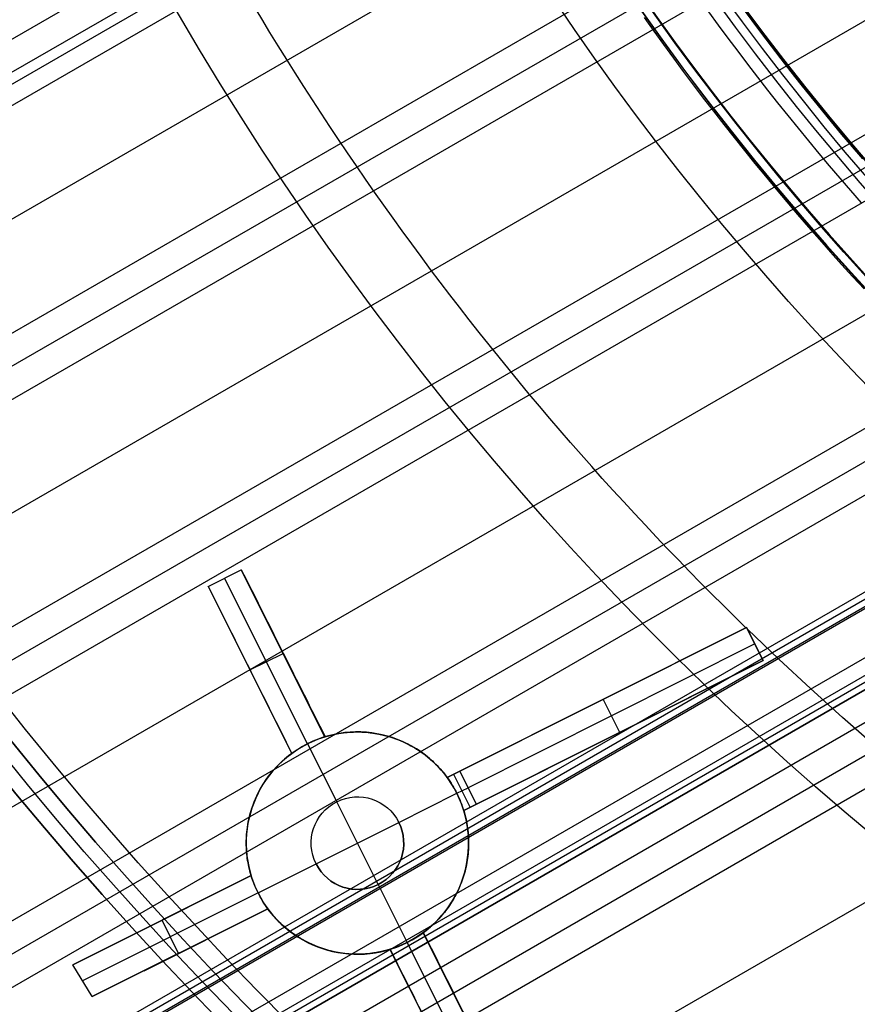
# Model space of a CAD drawing. Extents: x 19499 to 20475, y -6718 to -5871.
# Tile 6 of 60: x 19910 to 19933, y -6470 to -6444. Entities that reach past the tile are written whole.
import ezdxf

# ---------------------------------------------------------------- set-up
doc = ezdxf.new("R2010")
doc.units = 0
doc.layers.get('0').update_dxf_attribs({"linetype": 'CONTINUOUS'})
doc.layers.add('BLANCO_METALICO', color=7, linetype='CONTINUOUS')
doc.layers.add('COLOR', color=7, linetype='CONTINUOUS')

msp = doc.modelspace()

# ---------------------------------------------------------------- linework, layer by layer
for p, q in [((19940.05, -6431.907, 63.858), (19529.458, -6668.963, 63.858)), ((19530.787, -6671.266, 63.488), (19941.589, -6434.09, 63.488)), ((19942.068, -6434.71, 63.065), (19531.176, -6671.939, 63.065)), ((19527.351, -6665.315, 65.074), (19926.14, -6435.074, 65.074)), ((19531.564, -6672.611, 62.642), (19942.558, -6435.324, 62.642)), ((19926.453, -6435.79, 64.651), (19527.74, -6665.987, 64.651)), ((19527.877, -6666.226, 66.397), (19926.587, -6436.031, 66.397)), ((19528.128, -6666.66, 64.228), (19927.017, -6436.361, 64.228)), ((19944.282, -6437.399, 62.271), (19532.894, -6674.914, 62.271)), ((19534.223, -6677.218, 61.901), (19946.124, -6439.407, 61.901)), ((19946.701, -6439.971, 61.478), (19534.612, -6677.89, 61.478)), ((19535, -6678.563, 61.055), (19947.29, -6440.527, 61.055)), ((19949.332, -6442.419, 60.685), (19536.33, -6680.866, 60.685)), ((19537.659, -6683.169, 60.314), (19951.504, -6444.236, 60.314)), ((19952.189, -6444.737, 59.892), (19538.048, -6683.842, 59.892)), ((19538.436, -6684.514, 59.469), (19952.889, -6445.23, 59.469)), ((19954.754, -6446.771, 60.998), (19539.57, -6686.478, 60.998)), ((19539.654, -6686.624, 61.728), (19954.839, -6446.917, 61.728)), ((19955.291, -6446.914, 59.098), (19539.766, -6686.817, 59.098)), ((19539.739, -6686.77, 62.459), (19954.923, -6447.063, 62.459)), ((19539.739, -6686.77, 62.459), (19954.923, -6447.063, 62.459)), ((19540.338, -6687.809, 63.209), (19955.945, -6447.858, 63.209)), ((19540.544, -6688.165, 60.548), (19956.595, -6447.958, 60.548)), ((19956.679, -6448.105, 61.279), (19540.629, -6688.312, 61.279)), ((19956.764, -6448.251, 62.009), (19540.713, -6688.458, 62.009)), ((19540.713, -6688.458, 62.009), (19956.764, -6448.251, 62.009)), ((19541.096, -6689.12, 58.728), (19957.846, -6448.509, 58.728)), ((19958.66, -6448.936, 58.305), (19541.484, -6689.793, 58.305)), ((19541.872, -6690.466, 57.882), (19959.491, -6449.353, 57.882)), ((19962.33, -6450.785, 57.512), (19543.202, -6692.769, 57.512))]:
    msp.add_line(p, q)
at = {"extrusion": (0.112476, -0.194813, 0.97437)}
for points in [[(14072.736, -15186.41), (14072.226, -15186.101), (14071.717, -15185.787), (14071.211, -15185.469), (14070.706, -15185.146), (14070.204, -15184.818), (14069.704, -15184.486), (14069.207, -15184.149), (14068.711, -15183.808), (14068.219, -15183.462), (14067.728, -15183.111), (14067.24, -15182.756), (14066.755, -15182.397), (14066.273, -15182.033), (14065.793, -15181.665), (14065.316, -15181.292), (14064.841, -15180.915), (14064.37, -15180.534), (14063.902, -15180.149), (14063.436, -15179.759), (14062.974, -15179.365), (14062.514, -15178.967), (14062.058, -15178.565), (14061.605, -15178.158), (14061.155, -15177.748), (14060.709, -15177.334), (14060.266, -15176.916), (14059.826, -15176.493), (14059.39, -15176.067), (14058.957, -15175.637), (14058.528, -15175.204), (14058.103, -15174.766), (14057.681, -15174.325), (14057.263, -15173.881), (14056.848, -15173.432), (14056.437, -15172.981), (14056.03, -15172.525), (14055.627, -15172.067), (14055.228, -15171.604), (14054.833, -15171.139), (14054.442, -15170.67), (14054.055, -15170.198), (14053.671, -15169.723), (14053.292, -15169.245), (14052.917, -15168.764), (14052.547, -15168.279), (14052.18, -15167.792), (14051.818, -15167.302), (14051.46, -15166.809), (14051.106, -15166.313), (14050.756, -15165.815), (14050.411, -15165.314), (14050.071, -15164.81), (14049.734, -15164.304), (14049.402, -15163.795), (14049.075, -15163.284), (14048.752, -15162.771), (14048.433, -15162.255), (14048.119, -15161.737), (14047.81, -15161.217), (14047.505, -15160.695), (14047.205, -15160.17), (14046.909, -15159.644), (14046.618, -15159.116), (14046.332, -15158.586), (14046.05, -15158.054), (14045.773, -15157.52), (14045.5, -15156.985), (14045.232, -15156.448), (14044.969, -15155.909), (14044.711, -15155.37), (14044.457, -15154.828), (14044.208, -15154.286), (14043.964, -15153.742), (14043.724, -15153.196), (14043.489, -15152.65), (14043.259, -15152.102), (14043.034, -15151.554), (14042.813, -15151.004), (14042.597, -15150.454), (14042.386, -15149.903), (14042.18, -15149.351), (14041.978, -15148.798), (14041.781, -15148.244), (14041.589, -15147.69), (14041.401, -15147.135), (14041.218, -15146.58), (14041.04, -15146.025), (14040.867, -15145.469), (14040.698, -15144.912), (14040.533, -15144.356), (14040.374, -15143.799), (14040.219, -15143.242), (14040.069, -15142.685), (14039.923, -15142.128), (14039.782, -15141.571), (14039.646, -15141.014), (14039.514, -15140.457), (14039.387, -15139.9), (14039.264, -15139.344), (14039.146, -15138.788), (14039.032, -15138.232), (14038.922, -15137.677), (14038.818, -15137.122), (14038.717, -15136.568), (14038.621, -15136.014), (14038.53, -15135.461), (14038.442, -15134.908), (14038.359, -15134.357), (14038.281, -15133.806), (14038.207, -15133.255), (14038.137, -15132.706), (14038.071, -15132.157), (14038.009, -15131.61), (14037.952, -15131.063), (14037.899, -15130.518), (14037.85, -15129.973), (14037.805, -15129.43), (14037.764, -15128.888), (14037.727, -15128.347), (14037.694, -15127.807), (14037.665, -15127.269), (14037.64, -15126.732), (14037.619, -15126.196), (14037.602, -15125.661), (14037.589, -15125.129), (14037.58, -15124.597), (14037.574, -15124.067), (14037.572, -15123.539)], [(14037.572, -15124.818), (14037.574, -15125.329), (14037.579, -15125.842), (14037.588, -15126.357), (14037.6, -15126.873), (14037.616, -15127.39), (14037.636, -15127.909), (14037.659, -15128.429), (14037.686, -15128.95), (14037.717, -15129.472), (14037.752, -15129.996), (14037.79, -15130.52), (14037.832, -15131.046), (14037.878, -15131.573), (14037.928, -15132.101), (14037.982, -15132.629), (14038.039, -15133.159), (14038.101, -15133.69), (14038.166, -15134.221), (14038.236, -15134.754), (14038.309, -15135.287), (14038.387, -15135.821), (14038.468, -15136.356), (14038.554, -15136.891), (14038.644, -15137.427), (14038.738, -15137.963), (14038.836, -15138.5), (14038.938, -15139.037), (14039.045, -15139.575), (14039.155, -15140.113), (14039.27, -15140.652), (14039.389, -15141.191), (14039.512, -15141.73), (14039.64, -15142.269), (14039.772, -15142.808), (14039.908, -15143.348), (14040.049, -15143.887), (14040.193, -15144.426), (14040.342, -15144.966), (14040.496, -15145.505), (14040.654, -15146.044), (14040.816, -15146.583), (14040.983, -15147.121), (14041.154, -15147.66), (14041.329, -15148.197), (14041.509, -15148.735), (14041.693, -15149.272), (14041.882, -15149.808), (14042.075, -15150.344), (14042.272, -15150.879), (14042.474, -15151.413), (14042.681, -15151.946), (14042.891, -15152.479), (14043.107, -15153.011), (14043.326, -15153.542), (14043.55, -15154.072), (14043.779, -15154.601), (14044.012, -15155.128), (14044.249, -15155.655), (14044.491, -15156.18), (14044.737, -15156.704), (14044.988, -15157.227), (14045.243, -15157.748), (14045.503, -15158.268), (14045.766, -15158.787), (14046.035, -15159.304), (14046.307, -15159.819), (14046.584, -15160.332), (14046.865, -15160.844), (14047.151, -15161.354), (14047.441, -15161.862), (14047.735, -15162.368), (14048.034, -15162.873), (14048.336, -15163.375), (14048.643, -15163.875), (14048.955, -15164.373), (14049.27, -15164.869), (14049.59, -15165.363), (14049.913, -15165.854), (14050.241, -15166.343), (14050.573, -15166.829), (14050.91, -15167.313), (14051.25, -15167.795), (14051.594, -15168.274), (14051.942, -15168.75), (14052.295, -15169.224), (14052.651, -15169.695), (14053.011, -15170.163), (14053.375, -15170.629), (14053.743, -15171.091), (14054.114, -15171.551), (14054.49, -15172.007), (14054.869, -15172.461), (14055.252, -15172.911), (14055.639, -15173.359), (14056.029, -15173.803), (14056.423, -15174.244), (14056.821, -15174.682), (14057.222, -15175.116), (14057.627, -15175.547), (14058.035, -15175.975), (14058.446, -15176.399), (14058.861, -15176.82), (14059.279, -15177.237), (14059.701, -15177.65), (14060.125, -15178.06), (14060.553, -15178.467), (14060.984, -15178.869), (14061.419, -15179.268), (14061.856, -15179.663), (14062.296, -15180.055), (14062.74, -15180.442), (14063.186, -15180.826), (14063.635, -15181.205), (14064.087, -15181.581), (14064.542, -15181.953), (14064.999, -15182.32), (14065.459, -15182.684), (14065.922, -15183.044), (14066.387, -15183.399), (14066.855, -15183.751), (14067.326, -15184.098), (14067.799, -15184.441), (14068.274, -15184.78), (14068.751, -15185.114), (14069.231, -15185.445), (14069.713, -15185.771), (14070.197, -15186.092), (14070.683, -15186.41)], [(14035.272, -15123.539), (14035.274, -15124.058), (14035.279, -15124.579), (14035.288, -15125.101), (14035.3, -15125.624), (14035.316, -15126.149), (14035.336, -15126.675), (14035.359, -15127.203), (14035.386, -15127.732), (14035.417, -15128.262), (14035.451, -15128.793), (14035.489, -15129.325), (14035.531, -15129.858), (14035.577, -15130.393), (14035.627, -15130.928), (14035.68, -15131.465), (14035.738, -15132.002), (14035.799, -15132.54), (14035.864, -15133.08), (14035.934, -15133.62), (14036.007, -15134.161), (14036.084, -15134.702), (14036.166, -15135.244), (14036.251, -15135.787), (14036.34, -15136.331), (14036.434, -15136.875), (14036.532, -15137.42), (14036.634, -15137.965), (14036.74, -15138.511), (14036.85, -15139.057), (14036.964, -15139.603), (14037.083, -15140.15), (14037.206, -15140.697), (14037.333, -15141.244), (14037.464, -15141.791), (14037.6, -15142.338), (14037.74, -15142.886), (14037.884, -15143.433), (14038.032, -15143.981), (14038.185, -15144.528), (14038.343, -15145.075), (14038.504, -15145.622), (14038.67, -15146.169), (14038.84, -15146.716), (14039.015, -15147.262), (14039.194, -15147.807), (14039.378, -15148.353), (14039.566, -15148.897), (14039.758, -15149.441), (14039.955, -15149.985), (14040.156, -15150.528), (14040.361, -15151.07), (14040.571, -15151.612), (14040.786, -15152.152), (14041.005, -15152.692), (14041.228, -15153.23), (14041.456, -15153.768), (14041.688, -15154.305), (14041.924, -15154.84), (14042.165, -15155.375), (14042.411, -15155.908), (14042.661, -15156.44), (14042.915, -15156.971), (14043.173, -15157.5), (14043.436, -15158.027), (14043.704, -15158.554), (14043.975, -15159.078), (14044.251, -15159.601), (14044.532, -15160.123), (14044.817, -15160.643), (14045.106, -15161.16), (14045.399, -15161.677), (14045.697, -15162.191), (14045.999, -15162.703), (14046.305, -15163.213), (14046.615, -15163.721), (14046.93, -15164.227), (14047.249, -15164.731), (14047.572, -15165.233), (14047.899, -15165.732), (14048.23, -15166.229), (14048.566, -15166.724), (14048.905, -15167.216), (14049.249, -15167.706), (14049.597, -15168.193), (14049.948, -15168.678), (14050.304, -15169.16), (14050.664, -15169.639), (14051.027, -15170.116), (14051.395, -15170.59), (14051.766, -15171.061), (14052.141, -15171.529), (14052.52, -15171.994), (14052.903, -15172.456), (14053.289, -15172.915), (14053.679, -15173.371), (14054.073, -15173.824), (14054.471, -15174.273), (14054.872, -15174.72), (14055.277, -15175.163), (14055.685, -15175.603), (14056.096, -15176.039), (14056.511, -15176.472), (14056.93, -15176.902), (14057.352, -15177.328), (14057.777, -15177.75), (14058.206, -15178.169), (14058.637, -15178.585), (14059.072, -15178.996), (14059.51, -15179.404), (14059.951, -15179.809), (14060.396, -15180.209), (14060.843, -15180.606), (14061.293, -15180.999), (14061.746, -15181.388), (14062.202, -15181.773), (14062.661, -15182.154), (14063.122, -15182.531), (14063.587, -15182.904), (14064.054, -15183.274), (14064.523, -15183.639), (14064.995, -15184), (14065.47, -15184.357), (14065.947, -15184.709), (14066.427, -15185.058), (14066.909, -15185.402), (14067.393, -15185.742), (14067.88, -15186.078), (14068.368, -15186.41)], [(14066.529, -15186.41), (14066.063, -15186.073), (14065.599, -15185.731), (14065.138, -15185.386), (14064.679, -15185.037), (14064.222, -15184.684), (14063.768, -15184.327), (14063.316, -15183.967), (14062.867, -15183.602), (14062.421, -15183.234), (14061.977, -15182.863), (14061.536, -15182.487), (14061.097, -15182.108), (14060.662, -15181.725), (14060.229, -15181.339), (14059.799, -15180.949), (14059.372, -15180.555), (14058.948, -15180.158), (14058.526, -15179.758), (14058.108, -15179.354), (14057.693, -15178.946), (14057.281, -15178.536), (14056.872, -15178.122), (14056.467, -15177.704), (14056.064, -15177.284), (14055.665, -15176.86), (14055.269, -15176.433), (14054.876, -15176.003), (14054.487, -15175.57), (14054.101, -15175.134), (14053.718, -15174.695), (14053.339, -15174.253), (14052.964, -15173.808), (14052.592, -15173.36), (14052.223, -15172.909), (14051.858, -15172.456), (14051.497, -15171.999), (14051.139, -15171.54), (14050.785, -15171.079), (14050.435, -15170.615), (14050.088, -15170.148), (14049.746, -15169.679), (14049.406, -15169.207), (14049.071, -15168.733), (14048.74, -15168.256), (14048.412, -15167.777), (14048.088, -15167.296), (14047.768, -15166.813), (14047.452, -15166.328), (14047.14, -15165.84), (14046.832, -15165.35), (14046.528, -15164.859), (14046.228, -15164.365), (14045.932, -15163.869), (14045.64, -15163.372), (14045.352, -15162.873), (14045.067, -15162.372), (14044.787, -15161.869), (14044.511, -15161.364), (14044.24, -15160.858), (14043.972, -15160.351), (14043.708, -15159.841), (14043.449, -15159.331), (14043.193, -15158.819), (14042.942, -15158.305), (14042.695, -15157.791), (14042.452, -15157.275), (14042.213, -15156.758), (14041.978, -15156.239), (14041.747, -15155.72), (14041.521, -15155.199), (14041.299, -15154.678), (14041.081, -15154.155), (14040.867, -15153.632), (14040.657, -15153.108), (14040.451, -15152.583), (14040.25, -15152.057), (14040.053, -15151.53), (14039.86, -15151.003), (14039.671, -15150.475), (14039.486, -15149.947), (14039.305, -15149.418), (14039.129, -15148.889), (14038.957, -15148.359), (14038.788, -15147.829), (14038.624, -15147.299), (14038.464, -15146.768), (14038.309, -15146.237), (14038.157, -15145.706), (14038.009, -15145.175), (14037.866, -15144.644), (14037.726, -15144.113), (14037.591, -15143.581), (14037.459, -15143.05), (14037.332, -15142.519), (14037.208, -15141.988), (14037.089, -15141.457), (14036.974, -15140.927), (14036.862, -15140.397), (14036.755, -15139.867), (14036.651, -15139.337), (14036.552, -15138.808), (14036.456, -15138.279), (14036.364, -15137.751), (14036.276, -15137.224), (14036.192, -15136.697), (14036.112, -15136.17), (14036.036, -15135.644), (14035.963, -15135.119), (14035.894, -15134.595), (14035.829, -15134.071), (14035.768, -15133.548), (14035.71, -15133.026), (14035.656, -15132.505), (14035.606, -15131.985), (14035.559, -15131.466), (14035.516, -15130.948), (14035.477, -15130.43), (14035.441, -15129.914), (14035.408, -15129.399), (14035.379, -15128.885), (14035.354, -15128.372), (14035.332, -15127.861), (14035.314, -15127.35), (14035.299, -15126.841), (14035.287, -15126.333), (14035.279, -15125.827), (14035.274, -15125.322), (14035.272, -15124.818)]]:
    msp.add_lwpolyline(points, dxfattribs=at)
for points in [[(19928.89, -6443.61), (19929.149, -6443.966), (19929.411, -6444.321), (19929.675, -6444.673), (19929.941, -6445.024), (19930.209, -6445.373), (19930.479, -6445.721), (19930.752, -6446.066), (19931.027, -6446.41), (19931.304, -6446.752), (19931.583, -6447.093), (19931.864, -6447.431), (19932.148, -6447.768), (19932.433, -6448.103), (19932.721, -6448.436), (19933.011, -6448.767)], [(19929.797, -6443.49), (19930.055, -6443.84), (19930.316, -6444.189), (19930.579, -6444.536), (19930.844, -6444.881), (19931.112, -6445.225), (19931.381, -6445.567), (19931.653, -6445.907), (19931.927, -6446.245), (19932.203, -6446.582), (19932.481, -6446.916), (19932.762, -6447.249), (19933.044, -6447.58)], [(19927.154, -6443.759), (19927.414, -6444.127), (19927.676, -6444.492), (19927.94, -6444.855), (19928.207, -6445.217), (19928.477, -6445.577), (19928.748, -6445.936), (19929.022, -6446.292), (19929.298, -6446.647), (19929.577, -6447), (19929.857, -6447.351), (19930.14, -6447.7), (19930.425, -6448.047), (19930.712, -6448.393), (19931.001, -6448.737), (19931.293, -6449.079), (19931.587, -6449.419), (19931.883, -6449.757), (19932.18, -6450.093), (19932.48, -6450.427), (19932.783, -6450.76), (19933.087, -6451.09)]]:
    msp.add_lwpolyline(points)
for centre, radius, start, end in [((19986.976, -6401.428, 89.375), 73.242, 210, 30), ((19986.976, -6401.428, 88.63), 71.445, 210, 30), ((19986.976, -6401.428, 89.056), 71.211, 210, 30), ((19986.976, -6401.428, 68.687), 73.242, 211.17134, 311.5923), ((19986.976, -6401.428, 67.937), 70.942, 213.83678, 313.72661)]:
    msp.add_arc(centre, radius, start, end)
at = {"extrusion": (0, 0, -1)}
for centre in [(-19986.976, -6401.428, -89.375), (-19986.976, -6401.428, -46.5)]:
    msp.add_arc(centre, 70.942, 150, 330, dxfattribs=at)
at = {"extrusion": (0.112476, -0.194813, 0.97437)}
msp.add_arc((14108.51, -15123.87, 3558.861), 56, 154.6726, 205.4264, dxfattribs=at)
at = {"extrusion": (-0.112476, 0.194813, -0.97437)}
msp.add_arc((-14108.516, -15123.865, -3559.773), 56, 334.5736, 25.3274, dxfattribs=at)
at = {"layer": 'BLANCO_METALICO', "extrusion": (0, 0, -1)}
for centre, radius in [((-19986.975, -6401.428, -171.647), 99.5), ((-19986.975, -6401.428, -170.839), 99.5), ((-19986.975, -6401.428, -169.281), 99.5), ((-19986.975, -6401.428, -171.647), 99.1), ((-19986.975, -6401.428, -170.031), 98.7), ((-19986.975, -6401.428, -168.531), 98.7), ((-19986.975, -6401.428, -167.231), 98.2), ((-19986.975, -6401.428, -168.031), 98.2)]:
    msp.add_arc(centre, radius, 180, 0, dxfattribs=at)
at = {"layer": 'BLANCO_METALICO'}
for centre, radius, end in [((19986.975, -6401.428, 170.031), 99.5, 0), ((19986.975, -6401.428, 168.531), 99.5, 360), ((19986.975, -6401.428, 171.647), 98.7, 0), ((19986.975, -6401.428, 170.839), 98.7, 360)]:
    msp.add_arc(centre, radius, 180, end, dxfattribs=at)
at = {"layer": 'COLOR'}
for p, q in [((19915.381, -6459.121, 13.049), (19916.275, -6458.673, 13.465)), ((19915.381, -6459.121, 10.7), (19916.275, -6458.673, 10.7)), ((19915.381, -6459.121, 12.082), (19916.275, -6458.673, 12.082)), ((19916.275, -6458.673, 10.7), (19916.275, -6458.673, 13.465)), ((19918.534, -6463.181, 5.658), (19916.275, -6458.673, 10.7)), ((19915.381, -6459.121, 13.049), (19915.381, -6459.121, 10.7)), ((19915.381, -6459.121, 10.7), (19917.64, -6463.629, 5.658)), ((19918.068, -6463.367, 5.7), (19915.828, -6458.897, 10.7)), ((19915.828, -6458.897, 10.7), (19915.828, -6458.897, 13.257)), ((19918.534, -6463.181, 9.561), (19916.785, -6459.691, 9.561)), ((19915.984, -6460.325, 9.353), (19917.64, -6463.629, 9.353)), ((19921.833, -6464.277, 13.658), (19929.917, -6460.226, 17.317)), ((19929.917, -6460.226, 15.7), (19922.174, -6464.106, 0.7)), ((19929.917, -6460.226, 17.317), (19930.365, -6461.12, 17.174)), ((19929.917, -6460.226, 15.7), (19929.917, -6460.226, 17.317)), ((19930.365, -6461.12, 15.7), (19929.917, -6460.226, 15.7)), ((19930.365, -6461.12, 16.509), (19929.917, -6460.226, 16.509)), ((19930.141, -6460.673, 15.7), (19922.398, -6464.553, 0.7)), ((19930.141, -6460.673, 17.246), (19930.141, -6460.673, 15.7)), ((19916.511, -6461.375, 8.179), (19917.405, -6460.927, 8.179)), ((19917.405, -6460.927, 8.179), (19917.405, -6460.927, 13.221)), ((19930.365, -6461.12, 17.174), (19922.281, -6465.171, 13.528)), ((19922.622, -6465, 0.7), (19930.365, -6461.12, 15.7)), ((19930.365, -6461.12, 15.7), (19930.365, -6461.12, 17.174)), ((19916.511, -6461.375, 8.179), (19916.511, -6461.375, 12.807)), ((19921.833, -6464.277, 9.009), (19926.463, -6461.956, 9.009)), ((19925.875, -6462.251, 7.869), (19925.875, -6462.251, 15.492)), ((19926.493, -6463.06, 8.2), (19926.045, -6462.166, 8.2)), ((19922.281, -6465.171, 8.937), (19926.874, -6462.869, 8.937)), ((19918.068, -6463.367, 5.7), (19918.068, -6463.367, -7.3)), ((19918.068, -6463.367, -7.3), (19918.852, -6464.932, -7.3)), ((19918.534, -6463.181, 5.658), (19918.534, -6463.181, 12.948)), ((19926.323, -6463.145, 15.357), (19926.323, -6463.145, 7.869)), ((19917.64, -6463.629, 12.537), (19917.64, -6463.629, 5.658)), ((19922.174, -6464.106, 0.7), (19921.833, -6464.277, 0.7)), ((19922.004, -6464.191, 0.7), (19922.452, -6465.085, 0.7)), ((19922.622, -6465, 0.7), (19922.174, -6464.106, 0.7)), ((19921.833, -6464.277, 13.658), (19921.833, -6464.277, 0.7)), ((19920.53, -6465.489, -7.3), (19922.094, -6464.705, -7.3)), ((19922.094, -6464.705, 0.7), (19922.398, -6464.553, 0.7)), ((19922.094, -6464.705, 0.7), (19922.094, -6464.705, -7.3)), ((19918.852, -6464.932, -1.3), (19918.852, -6464.932, -7.3)), ((19919.972, -6467.167, -1.3), (19918.852, -6464.932, -1.3)), ((19922.281, -6465.171, 0.7), (19922.622, -6465, 0.7)), ((19922.281, -6465.171, 0.7), (19922.281, -6465.171, 13.528)), ((19918.295, -6466.609, -1.3), (19920.53, -6465.489, -1.3)), ((19920.53, -6465.489, -7.3), (19920.53, -6465.489, -1.3)), ((19916.73, -6467.393, -7.3), (19918.295, -6466.609, -7.3)), ((19918.295, -6466.609, -1.3), (19918.295, -6466.609, -7.3)), ((19911.734, -6469.338, 9.038), (19916.544, -6466.927, 11.244)), ((19916.544, -6466.927, 3.658), (19911.734, -6469.338, 9.038)), ((19913.153, -6468.627, 7.451), (19916.544, -6466.927, 7.451)), ((19916.544, -6466.927, 3.658), (19916.544, -6466.927, 11.244)), ((19916.73, -6467.393, 3.7), (19911.994, -6469.767, 8.998)), ((19916.73, -6467.393, -7.3), (19916.73, -6467.393, 3.7)), ((19919.972, -6467.167, -1.3), (19919.972, -6467.167, -7.3)), ((19919.972, -6467.167, -7.3), (19920.757, -6468.731, -7.3)), ((19916.992, -6467.821, 11.122), (19912.255, -6470.195, 8.956)), ((19912.255, -6470.195, 8.956), (19916.992, -6467.821, 3.658)), ((19913.655, -6469.494, 7.39), (19916.992, -6467.821, 7.39)), ((19916.992, -6467.821, 11.122), (19916.992, -6467.821, 3.658)), ((19914.139, -6468.133, 6.348), (19914.139, -6468.133, 10.142)), ((19914.587, -6469.027, 6.348), (19914.139, -6468.133, 6.348)), ((19921.185, -6468.47, 12.203), (19921.185, -6468.47, 5.658)), ((19923.444, -6472.977, 10.7), (19921.185, -6468.47, 5.658)), ((19922.651, -6471.395, 8.931), (19921.185, -6468.47, 8.931)), ((19920.291, -6468.918, 5.658), (19920.291, -6468.918, 11.8)), ((19920.291, -6468.918, 5.658), (19922.55, -6473.425, 10.7)), ((19920.291, -6468.918, 8.729), (19921.667, -6471.663, 8.729)), ((19920.757, -6468.731, 5.7), (19920.757, -6468.731, -7.3)), ((19922.997, -6473.201, 10.7), (19920.757, -6468.731, 5.7)), ((19914.624, -6469.008, 10.04), (19914.624, -6469.008, 6.307)), ((19912.255, -6470.195, 8.956), (19911.734, -6469.338, 9.038))]:
    msp.add_line(p, q, dxfattribs=at)
for points in [[(19918.534, -6463.181, 12.948), (19918.641, -6463.15, 12.991), (19918.695, -6463.136, 13.012), (19918.75, -6463.123, 13.033), (19918.804, -6463.111, 13.053), (19918.859, -6463.1, 13.074), (19918.913, -6463.091, 13.094), (19918.969, -6463.082, 13.114), (19919.024, -6463.074, 13.133), (19919.079, -6463.068, 13.153), (19919.135, -6463.062, 13.172), (19919.191, -6463.057, 13.191), (19919.247, -6463.054, 13.21), (19919.303, -6463.051, 13.228), (19919.36, -6463.05, 13.246), (19919.417, -6463.049, 13.264), (19919.474, -6463.05, 13.282), (19919.531, -6463.051, 13.3), (19919.588, -6463.054, 13.317), (19919.645, -6463.058, 13.334), (19919.702, -6463.063, 13.35), (19919.759, -6463.069, 13.366), (19919.816, -6463.076, 13.382), (19919.872, -6463.085, 13.398), (19919.929, -6463.094, 13.413), (19919.985, -6463.104, 13.427), (19920.041, -6463.116, 13.442), (19920.097, -6463.128, 13.455), (19920.153, -6463.142, 13.469), (19920.209, -6463.157, 13.482), (19920.264, -6463.173, 13.495), (19920.32, -6463.19, 13.507), (19920.375, -6463.208, 13.519), (19920.43, -6463.227, 13.531), (19920.485, -6463.247, 13.542), (19920.54, -6463.269, 13.553), (19920.594, -6463.292, 13.563), (19920.648, -6463.315, 13.573), (19920.702, -6463.34, 13.583), (19920.754, -6463.366, 13.592), (19920.807, -6463.393, 13.6), (19920.858, -6463.421, 13.608), (19920.91, -6463.449, 13.616), (19920.96, -6463.479, 13.623), (19921.01, -6463.51, 13.629), (19921.06, -6463.542, 13.635), (19921.108, -6463.575, 13.641), (19921.157, -6463.608, 13.646), (19921.205, -6463.643, 13.65), (19921.252, -6463.679, 13.655), (19921.298, -6463.716, 13.658), (19921.344, -6463.754, 13.661), (19921.39, -6463.793, 13.664), (19921.434, -6463.833, 13.666), (19921.478, -6463.873, 13.667), (19921.521, -6463.915, 13.668), (19921.563, -6463.958, 13.669), (19921.604, -6464.001, 13.669), (19921.645, -6464.045, 13.668), (19921.684, -6464.09, 13.667), (19921.723, -6464.135, 13.666), (19921.76, -6464.182, 13.663), (19921.797, -6464.229, 13.661), (19921.833, -6464.277, 13.658)], [(19916.544, -6466.927, 11.244), (19916.527, -6466.869, 11.255), (19916.511, -6466.811, 11.267), (19916.496, -6466.752, 11.28), (19916.482, -6466.694, 11.292), (19916.47, -6466.635, 11.306), (19916.459, -6466.576, 11.319), (19916.449, -6466.518, 11.333), (19916.44, -6466.459, 11.347), (19916.433, -6466.4, 11.362), (19916.426, -6466.341, 11.377), (19916.421, -6466.282, 11.392), (19916.417, -6466.223, 11.408), (19916.415, -6466.164, 11.424), (19916.413, -6466.105, 11.441), (19916.412, -6466.046, 11.458), (19916.413, -6465.986, 11.475), (19916.415, -6465.927, 11.492), (19916.418, -6465.868, 11.51), (19916.422, -6465.81, 11.528), (19916.427, -6465.751, 11.547), (19916.434, -6465.693, 11.566), (19916.441, -6465.635, 11.585), (19916.45, -6465.578, 11.604), (19916.459, -6465.52, 11.623), (19916.47, -6465.463, 11.643), (19916.482, -6465.406, 11.663), (19916.495, -6465.35, 11.683), (19916.509, -6465.294, 11.704), (19916.524, -6465.238, 11.725), (19916.54, -6465.183, 11.746), (19916.557, -6465.128, 11.767), (19916.576, -6465.073, 11.788), (19916.595, -6465.018, 11.81), (19916.615, -6464.964, 11.832), (19916.637, -6464.911, 11.854), (19916.659, -6464.858, 11.876), (19916.682, -6464.806, 11.898), (19916.706, -6464.754, 11.921), (19916.732, -6464.703, 11.943), (19916.758, -6464.652, 11.966), (19916.785, -6464.602, 11.989), (19916.813, -6464.552, 12.012), (19916.842, -6464.503, 12.035), (19916.871, -6464.454, 12.058), (19916.902, -6464.407, 12.082), (19916.933, -6464.359, 12.105), (19916.966, -6464.313, 12.129), (19916.999, -6464.267, 12.152), (19917.033, -6464.222, 12.176), (19917.068, -6464.177, 12.2), (19917.141, -6464.09, 12.247), (19917.216, -6464.005, 12.295), (19917.295, -6463.924, 12.344), (19917.377, -6463.845, 12.392), (19917.462, -6463.77, 12.44), (19917.549, -6463.698, 12.489), (19917.594, -6463.663, 12.513), (19917.64, -6463.629, 12.537)], [(19922.281, -6465.171, 13.528), (19922.298, -6465.229, 13.516), (19922.314, -6465.288, 13.503), (19922.329, -6465.346, 13.49), (19922.343, -6465.405, 13.477), (19922.355, -6465.463, 13.463), (19922.366, -6465.522, 13.449), (19922.376, -6465.581, 13.434), (19922.385, -6465.639, 13.419), (19922.392, -6465.698, 13.404), (19922.398, -6465.757, 13.388), (19922.404, -6465.816, 13.372), (19922.408, -6465.875, 13.355), (19922.41, -6465.934, 13.338), (19922.412, -6465.993, 13.321), (19922.412, -6466.052, 13.303), (19922.412, -6466.111, 13.285), (19922.41, -6466.17, 13.267), (19922.407, -6466.229, 13.248), (19922.403, -6466.288, 13.229), (19922.398, -6466.346, 13.21), (19922.391, -6466.404, 13.191), (19922.384, -6466.462, 13.171), (19922.375, -6466.52, 13.151), (19922.366, -6466.577, 13.131), (19922.355, -6466.634, 13.11), (19922.343, -6466.69, 13.09), (19922.33, -6466.747, 13.069), (19922.316, -6466.803, 13.048), (19922.301, -6466.859, 13.026), (19922.285, -6466.914, 13.005), (19922.268, -6466.969, 12.983), (19922.25, -6467.024, 12.961), (19922.23, -6467.078, 12.938), (19922.21, -6467.132, 12.916), (19922.189, -6467.185, 12.893), (19922.167, -6467.238, 12.871), (19922.144, -6467.291, 12.848), (19922.119, -6467.342, 12.825), (19922.094, -6467.394, 12.802), (19922.068, -6467.445, 12.779), (19922.041, -6467.495, 12.755), (19922.013, -6467.544, 12.732), (19921.984, -6467.593, 12.708), (19921.955, -6467.642, 12.685), (19921.924, -6467.69, 12.661), (19921.893, -6467.737, 12.637), (19921.86, -6467.784, 12.613), (19921.827, -6467.83, 12.589), (19921.793, -6467.875, 12.565), (19921.758, -6467.92, 12.541), (19921.685, -6468.007, 12.493), (19921.61, -6468.092, 12.445), (19921.531, -6468.173, 12.396), (19921.449, -6468.252, 12.348), (19921.407, -6468.29, 12.324), (19921.364, -6468.328, 12.3), (19921.32, -6468.364, 12.275), (19921.276, -6468.4, 12.251), (19921.231, -6468.435, 12.227), (19921.185, -6468.47, 12.203)], [(19920.291, -6468.918, 11.8), (19920.237, -6468.934, 11.779), (19920.183, -6468.948, 11.758), (19920.129, -6468.962, 11.738), (19920.075, -6468.975, 11.717), (19920.02, -6468.987, 11.697), (19919.966, -6468.998, 11.678), (19919.911, -6469.008, 11.658), (19919.856, -6469.016, 11.639), (19919.8, -6469.024, 11.62), (19919.745, -6469.031, 11.601), (19919.689, -6469.036, 11.583), (19919.633, -6469.041, 11.565), (19919.577, -6469.045, 11.547), (19919.52, -6469.047, 11.529), (19919.464, -6469.049, 11.511), (19919.407, -6469.049, 11.494), (19919.35, -6469.048, 11.477), (19919.292, -6469.047, 11.461), (19919.235, -6469.044, 11.444), (19919.178, -6469.04, 11.428), (19919.121, -6469.035, 11.412), (19919.064, -6469.029, 11.397), (19919.007, -6469.022, 11.382), (19918.95, -6469.013, 11.367), (19918.894, -6469.004, 11.353), (19918.837, -6468.993, 11.339), (19918.781, -6468.982, 11.325), (19918.725, -6468.969, 11.312), (19918.669, -6468.956, 11.299), (19918.614, -6468.941, 11.287), (19918.558, -6468.925, 11.275), (19918.503, -6468.908, 11.263), (19918.447, -6468.89, 11.252), (19918.392, -6468.87, 11.241), (19918.337, -6468.85, 11.23), (19918.283, -6468.828, 11.22), (19918.228, -6468.805, 11.21), (19918.174, -6468.782, 11.201), (19918.121, -6468.757, 11.192), (19918.068, -6468.731, 11.184), (19918.016, -6468.704, 11.176), (19917.964, -6468.676, 11.168), (19917.913, -6468.648, 11.161), (19917.863, -6468.618, 11.155), (19917.813, -6468.587, 11.149), (19917.763, -6468.555, 11.143), (19917.715, -6468.523, 11.138), (19917.667, -6468.489, 11.133), (19917.619, -6468.454, 11.129), (19917.572, -6468.418, 11.125), (19917.525, -6468.381, 11.122), (19917.479, -6468.343, 11.119), (19917.434, -6468.304, 11.116), (19917.39, -6468.265, 11.114), (19917.346, -6468.224, 11.113), (19917.303, -6468.182, 11.112), (19917.261, -6468.14, 11.112), (19917.22, -6468.097, 11.112), (19917.18, -6468.053, 11.112), (19917.14, -6468.008, 11.113), (19917.102, -6467.963, 11.115), (19917.064, -6467.916, 11.117), (19917.028, -6467.869, 11.119), (19916.992, -6467.821, 11.122)]]:
    msp.add_polyline3d(points, dxfattribs=at)
at = {"layer": 'COLOR', "extrusion": (0, 0, -1)}
for centre, radius, start, end in [((-19986.976, -6401.428, 10.541), 152.392, 333.38158, 153.38158), ((-19986.976, -6401.428, 10.541), 152.392, 153.38158, 333.38158), ((-19986.976, -6401.428, -43.5), 75, 243.38158, 63.38158), ((-19986.976, -6401.428, -32.973), 75, 243.38158, 63.38158), ((-19986.976, -6401.428, -43.5), 73, 243.38158, 63.38158), ((-19986.976, -6401.428, -43.5), 73, 243.38158, 63.38158), ((-19986.976, -6401.428, -33.399), 73, 243.38158, 63.38158), ((-19986.976, -6401.428, -18.688), 83.816, 153.38158, 333.38158), ((-19986.976, -6401.428, -26.2), 61.092, 153.38158, 333.38158), ((-19986.976, -6401.428, -22.446), 75, 243.38158, 333.38158), ((-19986.976, -6401.428, -17.309), 81.95, 314.14504, 333.38158), ((-19986.976, -6401.428, -17.309), 81.95, 262.63961, 314.10432), ((-19919.412, -6466.049, -3.185), 3, 333.3816, 143.7875), ((-19919.412, -6466.049, -0.7), 3, 143.7875, 153.3816), ((-19919.412, -6466.049, 1.3), 1.25, 333.3816, 153.3816), ((-19919.412, -6466.049, 7.3), 1.25, 333.3816, 153.3816), ((-19919.412, -6466.049, 4.3), 1.25, 333.3816, 153.3816), ((-19919.412, -6466.049, -0.7), 3, 153.3816, 162.9756), ((-19919.412, -6466.049, -3.114), 3, 162.9756, 333.3816), ((-19919.412, -6466.049, 1.3), 1.25, 153.3816, 333.3816), ((-19919.412, -6466.049, 4.3), 1.25, 153.3816, 333.3816)]:
    msp.add_arc(centre, radius, start, end, dxfattribs=at)
at = {"layer": 'COLOR'}
for centre, radius, start, end in [((19986.976, -6401.428, -35.8), 153, 26.61842, 206.61842), ((19986.976, -6401.428, -11.461), 153, 26.61842, 206.61842), ((19986.976, -6401.428, -23.63), 153, 26.61842, 206.61842), ((19986.976, -6401.428, -10.909), 152.834, 26.61842, 206.61842), ((19986.976, -6401.428, -35.8), 150, 26.61842, 206.61842), ((19986.976, -6401.428, -11.461), 153, 206.61842, 26.61842), ((19986.976, -6401.428, -35.8), 153, 206.61842, 26.61842), ((19986.976, -6401.428, -23.63), 153, 206.61842, 26.61842), ((19986.976, -6401.428, -10.909), 152.834, 206.61842, 26.61842), ((19986.976, -6401.428, -35.8), 150, 206.61842, 26.61842), ((19986.976, -6401.428, 30.3), 61.5, 208.45221, 249.79053), ((19986.976, -6401.428, 23.298), 73, 208.21019, 250.03177), ((19919.412, -6466.049, -7.3), 3, 26.6184, 206.6184), ((19919.412, -6466.049, -7.3), 3, 206.6184, 26.6184), ((19919.412, -6466.049, -7.3), 1.25, 206.6184, 26.6184)]:
    msp.add_arc(centre, radius, start, end, dxfattribs=at)
at = {"layer": 'COLOR', "extrusion": (0.89401, 0.448047, -1.16378e-07)}
msp.add_arc((-14676.443, -217.204, 14911.567), 231.634, 95.22518, 96.47889, dxfattribs=at)
at = {"layer": 'COLOR', "extrusion": (-0.89401, -0.448047, -1.2826e-09)}
msp.add_arc((14676.478, -219.714, -14910.567), 233.714, 83.58771, 84.83013, dxfattribs=at)
at = {"layer": 'COLOR', "extrusion": (-0.316817, 0.632161, -0.707107)}
msp.add_arc((-14911.067, -10394.37, -10400.295), 2.136, 76.4635, 103.5365, dxfattribs=at)
at = {"layer": 'COLOR', "extrusion": (-0.632161, -0.316817, -0.707107)}
for centre, start, end in [((14705.539, -10541.126, -10544.212), 90.0351, 103.5014), ((14705.537, -10541.126, -10544.212), 76.4986, 89.9649)]:
    msp.add_arc(centre, 2.147, start, end, dxfattribs=at)
at = {"layer": 'COLOR', "extrusion": (0.316817, -0.632161, -0.707107)}
msp.add_arc((14911.067, 10402.401, 10396.477), 2.136, 76.4635, 103.5365, dxfattribs=at)
at = {"layer": 'COLOR', "extrusion": (0.89401, 0.448047, 7.12251e-08)}
msp.add_arc((-14672.679, -246.752, 14911.568), 261.419, 97.87494, 98.99209, dxfattribs=at)
at = {"layer": 'COLOR', "extrusion": (-0.89401, -0.448047, -1.35132e-07)}
msp.add_arc((14672.797, -248.904, -14910.568), 263.134, 81.09311, 82.20275, dxfattribs=at)

doc.saveas('drawing.dxf')
